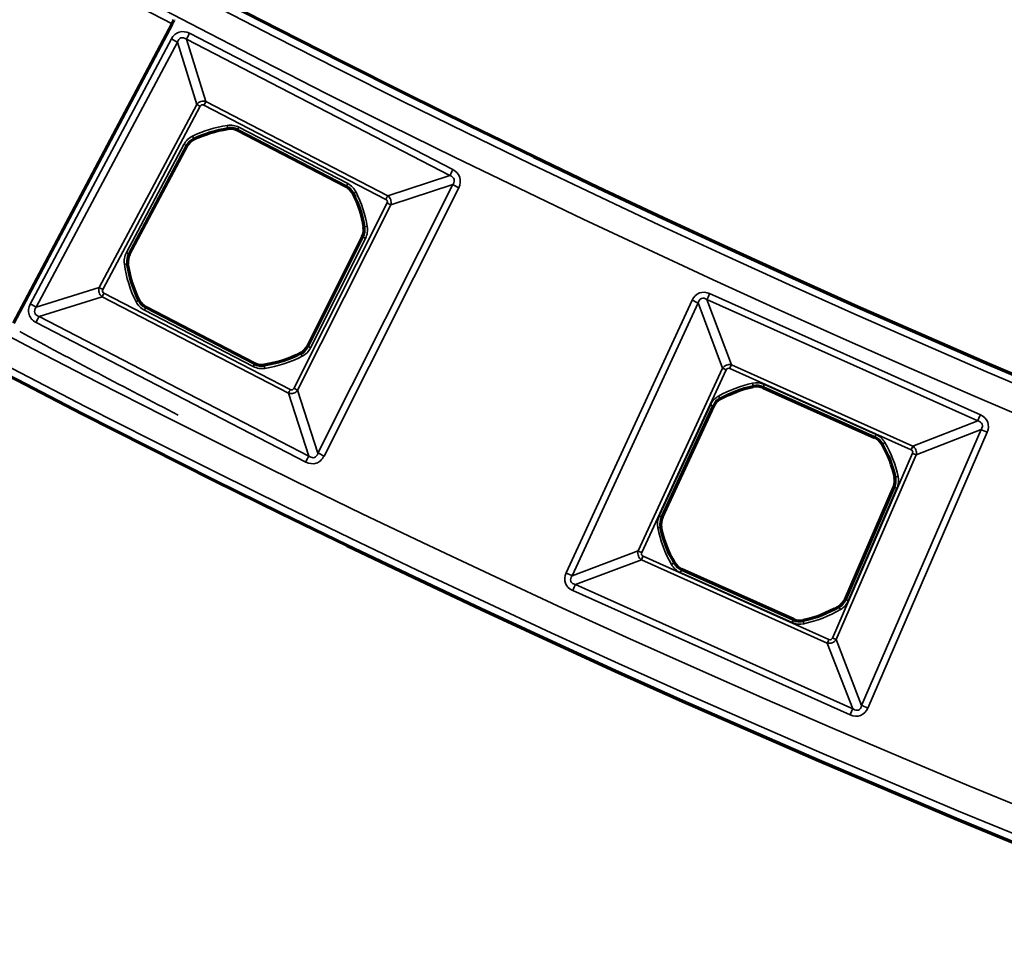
# Model space of a CAD drawing. Header units: millimetres. Extents: x -1503 to 2224, y -4278 to 2541.
# Tile 4 of 50: x -46 to 16, y -3992 to -3933. Entities that reach past the tile are written whole.
import ezdxf

# ---------------------------------------------------------------- set-up
doc = ezdxf.new("R2010")
doc.units = ezdxf.units.MM
doc.header["$LTSCALE"] = 0.75
doc.layers.add('Visible', color=7, linetype='Continuous', lineweight=70)
doc.layers.add('Visible Narrow', color=7, linetype='Continuous', lineweight=35)

msp = doc.modelspace()

# ---------------------------------------------------------------- linework, layer by layer
at = {"layer": 'Visible', "extrusion": (0, -5.969e-13, -1)}
for p, q in [((-46.044, -3952.066, 28.1), (-36.119, -3933.332, 28.1)), ((-32.026, -3939.983, 22.2), (-25.212, -3943.509, 22.2)), ((-38.795, -3947.739, 22.2), (-35.191, -3940.97, 22.2)), ((-24.188, -3946.661, 22.2), (-27.63, -3953.514, 22.2)), ((-30.946, -3954.591, 22.2), (-37.758, -3951.067, 22.2)), ((0.893, -3956.091, 22.2), (7.896, -3959.226, 22.2)), ((-5.428, -3964.216, 22.2), (-2.211, -3957.254, 22.2)), ((9.095, -3962.316, 22.2), (6.045, -3969.352, 22.2)), ((2.795, -3970.614, 22.2), (-4.204, -3967.481, 22.2))]:
    msp.add_line(p, q, dxfattribs=at)
for radius in [763.5, 736.5]:
    msp.add_circle((-305.848, -3277.763, -27.4), radius, dxfattribs=at)
at = {"layer": 'Visible', "extrusion": (-0.883649, 0.46815, -8.78129e-07)}
msp.add_arc((3492.595, 27.798, -1809.471), 0.3, 89.99941, 179.99941, dxfattribs=at)
at = {"layer": 'Visible', "extrusion": (0, -5.969e-13, -1)}
for centre, start, end in [((31.485, -3947.287, -22.2), 64.18507, 81.18032), ((31.485, -3947.287, -22.2), 153.52291, 170.51815), ((31.485, -3947.287, -22.2), 333.50328, 351.88175), ((31.485, -3947.287, -22.2), 242.82148, 261.19995), ((-1.845, -3963.352, -22.2), 60.95056, 77.9458), ((-1.845, -3963.352, -22.2), 150.2884, 167.28364), ((-1.845, -3963.352, -22.2), 330.26876, 348.64723), ((-1.845, -3963.352, -22.2), 239.58696, 257.96543)]:
    msp.add_arc(centre, 7.491, start, end, dxfattribs=at)
at = {"layer": 'Visible'}
for centre, start, end in [((-32.482, -3940.864, 22.2), 62.64839, 98.81968), ((-34.316, -3941.436, 22.2), 115.81493, 151.96659), ((-25.667, -3944.389, 22.2), 26.47709, 62.64839), ((-25.074, -3946.216, 22.2), 333.33018, 9.48185), ((-37.92, -3948.205, 22.2), 151.96659, 188.11826), ((-37.302, -3950.187, 22.2), 206.49672, 242.64839), ((-28.516, -3953.069, 22.2), 297.17852, 333.33018), ((-30.491, -3953.711, 22.2), 242.64839, 278.80005), ((0.488, -3956.996, 22.2), 65.8829, 102.0542), ((-1.311, -3957.67, 22.2), 119.04944, 155.20111), ((7.491, -3960.131, 22.2), 29.7116, 65.8829), ((8.186, -3961.922, 22.2), 336.5647, 12.71636), ((-4.528, -3964.632, 22.2), 155.20111, 191.35277), ((-3.799, -3966.576, 22.2), 209.73124, 245.8829), ((5.136, -3968.958, 22.2), 300.41303, 336.5647), ((3.2, -3969.71, 22.2), 245.8829, 282.03457)]:
    msp.add_arc(centre, 0.991, start, end, dxfattribs=at)
at = {"layer": 'Visible Narrow', "extrusion": (0, -5.969e-13, -1)}
for p, q in [((-35.024, -3933.919, 27.7), (-18.53, -3942.451, 27.7)), ((-44.995, -3950.866, 27.7), (-36.16, -3934.273, 27.7)), ((-35.786, -3934.472, 27.466), (-44.622, -3951.065, 27.466)), ((-34.572, -3938.371, 22.84), (-35.786, -3934.472, 27.466)), ((-35.218, -3934.295, 27.466), (-34.003, -3938.193, 22.84)), ((-18.724, -3942.827, 27.466), (-35.218, -3934.295, 27.466)), ((-34.003, -3938.193, 22.84), (-22.608, -3944.088, 22.84)), ((-40.676, -3949.836, 22.84), (-34.572, -3938.371, 22.84)), ((-34.347, -3938.49, 22.7), (-40.452, -3949.955, 22.7)), ((-22.725, -3944.314, 22.7), (-34.12, -3938.419, 22.7)), ((-32.634, -3939.884, 22.2), (-32.635, -3939.879, 22.503)), ((-32.024, -3939.979, 22.503), (-32.026, -3939.983, 22.2)), ((-25.209, -3943.504, 22.503), (-32.024, -3939.979, 22.503)), ((-31.932, -3939.801, 22.7), (-25.117, -3943.326, 22.7)), ((-34.75, -3940.539, 22.503), (-34.747, -3940.543, 22.2)), ((-38.976, -3947.643, 22.7), (-35.372, -3940.873, 22.7)), ((-35.195, -3940.967, 22.503), (-38.8, -3947.737, 22.503)), ((-35.191, -3940.97, 22.2), (-35.195, -3940.967, 22.503)), ((-22.608, -3944.088, 22.84), (-18.724, -3942.827, 27.466)), ((-26.978, -3960.192, 27.466), (-18.541, -3943.393, 27.466)), ((-18.162, -3943.583, 27.7), (-26.6, -3960.382, 27.7)), ((-25.212, -3943.509, 22.2), (-25.209, -3943.504, 22.503)), ((-18.541, -3943.393, 27.466), (-22.424, -3944.654, 22.84)), ((-24.775, -3943.945, 22.503), (-24.78, -3943.947, 22.2)), ((-28.482, -3956.147, 22.7), (-22.651, -3944.54, 22.7)), ((-22.424, -3944.654, 22.84), (-28.254, -3956.261, 22.84)), ((-24.096, -3946.053, 22.2), (-24.091, -3946.052, 22.503)), ((-27.626, -3953.517, 22.503), (-24.183, -3946.664, 22.503)), ((-24.005, -3946.753, 22.7), (-27.447, -3953.606, 22.7)), ((-24.183, -3946.664, 22.503), (-24.188, -3946.661, 22.2)), ((-38.8, -3947.737, 22.503), (-38.795, -3947.739, 22.2)), ((-38.901, -3948.345, 22.2), (-38.907, -3948.346, 22.503)), ((-44.622, -3951.065, 27.466), (-40.676, -3949.836, 22.84)), ((-40.497, -3950.411, 22.84), (-44.442, -3951.64, 27.466)), ((-28.827, -3956.447, 22.84), (-40.497, -3950.411, 22.84)), ((-40.38, -3950.185, 22.7), (-28.711, -3956.222, 22.7)), ((-38.194, -3950.632, 22.503), (-38.19, -3950.629, 22.2)), ((-11.436, -3967.697, 27.7), (-3.546, -3950.621, 27.7)), ((-2.621, -3950.59, 27.478), (-1.091, -3954.674, 22.833)), ((14.339, -3958.183, 27.478), (-2.621, -3950.59, 27.478)), ((-2.451, -3950.211, 27.7), (14.509, -3957.804, 27.7)), ((-31.041, -3954.773, 22.7), (-37.852, -3951.25, 22.7)), ((-37.758, -3951.067, 22.2), (-37.76, -3951.072, 22.503)), ((-37.76, -3951.072, 22.503), (-30.949, -3954.596, 22.503)), ((-3.169, -3950.796, 27.478), (-11.059, -3967.872, 27.478)), ((-1.638, -3954.88, 22.833), (-3.169, -3950.796, 27.478)), ((-44.442, -3951.64, 27.466), (-27.551, -3960.378, 27.466)), ((-27.746, -3960.754, 27.7), (-44.637, -3952.016, 27.7)), ((-27.63, -3953.514, 22.2), (-27.626, -3953.517, 22.503)), ((-28.061, -3953.956, 22.503), (-28.063, -3953.951, 22.2)), ((-30.949, -3954.596, 22.503), (-30.946, -3954.591, 22.2)), ((-30.339, -3954.69, 22.2), (-30.338, -3954.695, 22.503)), ((-6.926, -3966.323, 22.833), (-1.638, -3954.88, 22.833)), ((-1.412, -3954.984, 22.7), (-6.699, -3966.428, 22.7)), ((10.171, -3959.99, 22.7), (-1.193, -3954.902, 22.7)), ((-1.091, -3954.674, 22.833), (10.273, -3959.762, 22.833)), ((0.281, -3956.026, 22.2), (0.279, -3956.021, 22.503)), ((0.895, -3956.086, 22.503), (0.893, -3956.091, 22.2)), ((7.898, -3959.221, 22.503), (0.895, -3956.086, 22.503)), ((0.977, -3955.904, 22.7), (7.979, -3959.039, 22.7)), ((-27.551, -3960.378, 27.466), (-28.827, -3956.447, 22.84)), ((-28.254, -3956.261, 22.84), (-26.978, -3960.192, 27.466)), ((-1.795, -3956.799, 22.503), (-1.792, -3956.804, 22.2)), ((-5.614, -3964.13, 22.7), (-2.397, -3957.168, 22.7)), ((-2.216, -3957.252, 22.503), (-5.432, -3964.214, 22.503)), ((-2.211, -3957.254, 22.2), (-2.216, -3957.252, 22.503)), ((10.273, -3959.762, 22.833), (14.339, -3958.183, 27.478)), ((7.069, -3975.987, 27.478), (14.55, -3958.728, 27.478)), ((14.932, -3958.893, 27.7), (7.451, -3976.153, 27.7)), ((7.896, -3959.226, 22.2), (7.898, -3959.221, 22.503)), ((14.55, -3958.728, 27.478), (10.485, -3960.307, 22.833)), ((8.356, -3959.637, 22.503), (8.351, -3959.64, 22.2)), ((5.242, -3971.774, 22.7), (10.256, -3960.208, 22.7)), ((10.485, -3960.307, 22.833), (5.471, -3971.873, 22.833)), ((9.153, -3961.703, 22.2), (9.158, -3961.702, 22.503)), ((6.05, -3969.354, 22.503), (9.1, -3962.318, 22.503)), ((9.283, -3962.398, 22.7), (6.233, -3969.434, 22.7)), ((9.1, -3962.318, 22.503), (9.095, -3962.316, 22.2)), ((-5.432, -3964.214, 22.503), (-5.428, -3964.216, 22.2)), ((-5.5, -3964.827, 22.2), (-5.505, -3964.828, 22.503)), ((-11.059, -3967.872, 27.478), (-6.926, -3966.323, 22.833)), ((-6.616, -3966.649, 22.7), (5.022, -3971.859, 22.7)), ((-6.718, -3966.877, 22.833), (-10.851, -3968.426, 27.478)), ((4.92, -3972.087, 22.833), (-6.718, -3966.877, 22.833)), ((-4.665, -3967.07, 22.503), (-4.66, -3967.068, 22.2)), ((2.711, -3970.802, 22.7), (-4.288, -3967.668, 22.7)), ((-4.204, -3967.481, 22.2), (-4.207, -3967.486, 22.503)), ((-4.207, -3967.486, 22.503), (2.793, -3970.619, 22.503)), ((-10.851, -3968.426, 27.478), (6.518, -3976.201, 27.478)), ((6.348, -3976.581, 27.7), (-11.021, -3968.805, 27.7)), ((6.045, -3969.352, 22.2), (6.05, -3969.354, 22.503)), ((5.64, -3969.817, 22.503), (5.637, -3969.813, 22.2)), ((2.793, -3970.619, 22.503), (2.795, -3970.614, 22.2)), ((3.407, -3970.679, 22.2), (3.408, -3970.684, 22.503)), ((6.518, -3976.201, 27.478), (4.92, -3972.087, 22.833)), ((5.471, -3971.873, 22.833), (7.069, -3975.987, 27.478))]:
    msp.add_line(p, q, dxfattribs=at)
for radius in [763, 761.3, 738.7, 737]:
    msp.add_circle((-305.848, -3277.763, -27.9), radius, dxfattribs=at)
at = {"layer": 'Visible Narrow'}
for centre, radius, start, end in [((305.848, -3277.763, 28.1), 739.4, 207.548028, 242.451972), ((-31.485, -3947.287, 22.503), 7.497, 98.81968, 115.81493), ((-32.482, -3940.864, 22.503), 0.997, 62.64839, 98.81968), ((-34.316, -3941.436, 22.503), 0.997, 115.81493, 151.96659), ((-25.667, -3944.389, 22.503), 0.997, 26.47709, 62.64839), ((-31.485, -3947.287, 22.503), 7.497, 9.48185, 26.47709), ((-25.074, -3946.216, 22.503), 0.997, 333.33018, 9.48185), ((-37.92, -3948.205, 22.503), 0.997, 151.96659, 188.11826), ((-31.485, -3947.287, 22.503), 7.497, 188.11826, 206.49672), ((-37.302, -3950.187, 22.503), 0.997, 206.49672, 242.64839), ((269.684, -3365.07, 27.7), 666.803, 241.776138, 242.739155), ((-28.516, -3953.069, 22.503), 0.997, 297.17852, 333.33018), ((-31.485, -3947.287, 22.503), 7.497, 278.80005, 297.17852), ((-30.491, -3953.711, 22.503), 0.997, 242.64839, 278.80005), ((1.845, -3963.352, 22.503), 7.497, 102.0542, 119.04944), ((0.488, -3956.996, 22.503), 0.997, 65.8829, 102.0542), ((-1.311, -3957.67, 22.503), 0.997, 119.04944, 155.20111), ((7.491, -3960.131, 22.503), 0.997, 29.7116, 65.8829), ((1.845, -3963.352, 22.503), 7.497, 12.71636, 29.7116), ((8.186, -3961.922, 22.503), 0.997, 336.5647, 12.71636), ((-4.528, -3964.632, 22.503), 0.997, 155.20111, 191.35277), ((1.845, -3963.352, 22.503), 7.497, 191.35277, 209.73124), ((-3.799, -3966.576, 22.503), 0.997, 209.73124, 245.8829), ((5.136, -3968.958, 22.503), 0.997, 300.41303, 336.5647), ((1.845, -3963.352, 22.503), 7.497, 282.03457, 300.41303), ((3.2, -3969.71, 22.503), 0.997, 245.8829, 282.03457)]:
    msp.add_arc(centre, radius, start, end, dxfattribs=at)
at = {"layer": 'Visible Narrow', "extrusion": (-0.888204, 0.45945, -2.237e-13)}
msp.add_arc((3510.213, 27.2, -1776.33), 0.5, 32.12673, 90, dxfattribs=at)
at = {"layer": 'Visible Narrow', "extrusion": (-0.469986, -0.882674, 5.403e-13)}
msp.add_arc((1817.137, 27.2, 3489.674), 0.5, 32.12673, 90, dxfattribs=at)
at = {"layer": 'Visible Narrow', "extrusion": (-0.888204, 0.45945, -2.769e-13)}
msp.add_arc((3513.795, 23, -1779.201), 0.3, 212.12673, 270, dxfattribs=at)
at = {"layer": 'Visible Narrow', "extrusion": (0.469986, 0.882674, -5.316e-13)}
msp.add_arc((-1820.719, 23, -3492.544), 0.3, 270, 327.87327, dxfattribs=at)
at = {"layer": 'Visible Narrow', "extrusion": (0, -5.969e-13, -1)}
for centre, radius, start, end in [((31.485, -3947.287, -22.7), 7.697, 64.18507, 81.18032), ((32.482, -3940.864, -22.7), 1.197, 81.18032, 117.35161), ((34.316, -3941.436, -22.7), 1.197, 28.03341, 64.18507), ((25.667, -3944.389, -22.7), 1.197, 117.35161, 153.52291), ((31.485, -3947.287, -22.7), 7.697, 153.52291, 170.51815), ((25.074, -3946.216, -22.7), 1.197, 170.51815, 206.66982), ((37.92, -3948.205, -22.7), 1.197, 351.88175, 28.03341), ((31.485, -3947.287, -22.7), 7.697, 333.50328, 351.88175), ((37.302, -3950.187, -22.7), 1.197, 297.35161, 333.50328), ((28.516, -3953.069, -22.7), 1.197, 206.66982, 242.82148), ((31.485, -3947.287, -22.7), 7.697, 242.82148, 261.19995), ((30.491, -3953.711, -22.7), 1.197, 261.19995, 297.35161), ((-1.845, -3963.352, -22.7), 7.697, 60.95056, 77.9458), ((-0.488, -3956.996, -22.7), 1.197, 77.9458, 114.1171), ((1.311, -3957.67, -22.7), 1.197, 24.79889, 60.95056), ((-7.491, -3960.131, -22.7), 1.197, 114.1171, 150.2884), ((-1.845, -3963.352, -22.7), 7.697, 150.2884, 167.28364), ((-8.186, -3961.922, -22.7), 1.197, 167.28364, 203.4353), ((4.528, -3964.632, -22.7), 1.197, 348.64723, 24.79889), ((-1.845, -3963.352, -22.7), 7.697, 330.26876, 348.64723), ((3.799, -3966.576, -22.7), 1.197, 294.1171, 330.26876), ((-5.136, -3968.958, -22.7), 1.197, 203.4353, 239.58696), ((-1.845, -3963.352, -22.7), 7.697, 239.58696, 257.96543), ((-3.2, -3969.71, -22.7), 1.197, 257.96543, 294.1171)]:
    msp.add_arc(centre, radius, start, end, dxfattribs=at)
at = {"layer": 'Visible Narrow', "extrusion": (-0.988176, -0.153325, 1.198e-13)}
msp.add_arc((3888.089, 22.5, 636.332), 0.2, 1, 90, dxfattribs=at)
at = {"layer": 'Visible Narrow', "extrusion": (-0.888204, 0.45945, -2.756e-13)}
msp.add_arc((3514.017, 22.5, -1781.779), 0.2, 1, 90, dxfattribs=at)
at = {"layer": 'Visible Narrow', "extrusion": (-0.900205, -0.435466, 2.701e-13)}
msp.add_arc((3531.962, 22.5, 1747.251), 0.2, 1, 90, dxfattribs=at)
at = {"layer": 'Visible Narrow', "extrusion": (-0.469986, -0.882674, 5.267e-13)}
msp.add_arc((1820.935, 22.5, 3495.13), 0.2, 1, 90, dxfattribs=at)
at = {"layer": 'Visible Narrow', "extrusion": (-0.888204, 0.45945, -2.235e-13)}
msp.add_arc((3510.213, 27.2, -1794.9), 0.5, 32.12673, 90, dxfattribs=at)
at = {"layer": 'Visible Narrow', "extrusion": (0.888204, -0.45945, 3.189e-13)}
msp.add_arc((-3514.017, 22.5, 1789.452), 0.2, 90, 179, dxfattribs=at)
at = {"layer": 'Visible Narrow', "extrusion": (0.44584, -0.895113, 5.896e-13)}
msp.add_arc((-1780.344, 22.5, 3519.229), 0.2, 90, 179, dxfattribs=at)
at = {"layer": 'Visible Narrow', "extrusion": (-0.448848, -0.893608, 5.156e-13)}
msp.add_arc((1753.841, 27.2, 3532.169), 0.5, 90, 147.87327, dxfattribs=at)
at = {"layer": 'Visible Narrow', "extrusion": (-0.888204, 0.45945, -1.742e-13)}
msp.add_arc((3513.795, 23, -1792.03), 0.3, 212.12673, 270, dxfattribs=at)
at = {"layer": 'Visible Narrow', "extrusion": (0.448848, 0.893608, -5.398e-13)}
msp.add_arc((-1750.259, 23, -3535.039), 0.3, 212.12673, 270, dxfattribs=at)
at = {"layer": 'Visible Narrow', "extrusion": (0.164735, -0.986338, 6.028e-13)}
msp.add_arc((-673.615, 22.5, 3888.172), 0.2, 90, 179, dxfattribs=at)
at = {"layer": 'Visible Narrow', "extrusion": (-0.448848, -0.893608, 5.278e-13)}
msp.add_arc((1750.043, 22.5, 3537.625), 0.2, 90, 179, dxfattribs=at)
at = {"layer": 'Visible Narrow', "extrusion": (-0.469986, -0.882674, 5.274e-13)}
msp.add_arc((1820.935, 22.5, 3502.799), 0.2, 1, 90, dxfattribs=at)
at = {"layer": 'Visible Narrow', "extrusion": (0.141217, -0.989979, 6.331e-13)}
msp.add_arc((-596.289, 22.5, 3903.284), 0.2, 1, 90, dxfattribs=at)
at = {"layer": 'Visible Narrow', "extrusion": (0.469986, 0.882674, -5.342e-13)}
msp.add_arc((-1820.719, 23, -3505.533), 0.3, 270, 327.87327, dxfattribs=at)
at = {"layer": 'Visible Narrow', "extrusion": (-0.888204, 0.45945, -2.432e-13)}
msp.add_arc((3527.122, 23, -1779.046), 0.3, 270, 327.87327, dxfattribs=at)
at = {"layer": 'Visible Narrow', "extrusion": (0.446147, -0.89496, 5.174e-13)}
msp.add_arc((-1796.943, 22.5, 3518.617), 0.2, 1, 90, dxfattribs=at)
at = {"layer": 'Visible Narrow', "extrusion": (-0.419435, -0.907786, 5.297e-13)}
msp.add_arc((1653.808, 27.2, 3587.804), 0.5, 33.74091, 90, dxfattribs=at)
at = {"layer": 'Visible Narrow', "extrusion": (-0.912712, 0.408603, -2.687e-13)}
msp.add_arc((3606.408, 27.2, -1611.83), 0.5, 33.74091, 90, dxfattribs=at)
at = {"layer": 'Visible Narrow', "extrusion": (-0.469986, -0.882674, 5.31e-13)}
msp.add_arc((1817.137, 27.2, 3508.473), 0.5, 32.12673, 90, dxfattribs=at)
at = {"layer": 'Visible Narrow', "extrusion": (0.888204, -0.45945, 2.725e-13)}
msp.add_arc((-3526.906, 22.5, 1781.781), 0.2, 1, 90, dxfattribs=at)
at = {"layer": 'Visible Narrow', "extrusion": (-0.888204, 0.45945, -3.094e-13)}
msp.add_arc((3530.704, 27.2, -1776.107), 0.5, 90, 147.87327, dxfattribs=at)
at = {"layer": 'Visible Narrow', "extrusion": (-0.448848, -0.893608, 5.324e-13)}
msp.add_arc((1750.043, 22.5, 3545.294), 0.2, 90, 179, dxfattribs=at)
at = {"layer": 'Visible Narrow', "extrusion": (-0.889588, -0.456764, 2.908e-13)}
msp.add_arc((3504.773, 22.5, 1830.989), 0.2, 90, 179, dxfattribs=at)
at = {"layer": 'Visible Narrow', "extrusion": (-0.888204, 0.45945, -2.297e-13)}
msp.add_arc((3526.906, 22.5, -1789.45), 0.2, 90, 179, dxfattribs=at)
at = {"layer": 'Visible Narrow', "extrusion": (-0.988228, -0.152987, 8.41e-14)}
msp.add_arc((3903.7, 22.5, 634.997), 0.2, 90, 179, dxfattribs=at)
at = {"layer": 'Visible Narrow', "extrusion": (0.419435, 0.907786, -5.35e-13)}
msp.add_arc((-1657.575, 23, -3590.87), 0.3, 270, 326.25909, dxfattribs=at)
at = {"layer": 'Visible Narrow', "extrusion": (-0.912712, 0.408603, -2.979e-13)}
msp.add_arc((3610.175, 23, -1614.896), 0.3, 213.74091, 270, dxfattribs=at)
at = {"layer": 'Visible Narrow', "extrusion": (-0.888204, 0.45945, -2.454e-13)}
msp.add_arc((3527.122, 23, -1792.184), 0.3, 270, 327.87327, dxfattribs=at)
at = {"layer": 'Visible Narrow', "extrusion": (0.448848, 0.893608, -5.232e-13)}
msp.add_arc((-1750.259, 23, -3548.029), 0.3, 212.12673, 270, dxfattribs=at)
at = {"layer": 'Visible Narrow', "extrusion": (-0.97795, -0.208837, 1.031e-13)}
msp.add_arc((3868.651, 22.5, 825.89), 0.2, 1, 90, dxfattribs=at)
at = {"layer": 'Visible Narrow', "extrusion": (-0.912712, 0.408603, -2.341e-13)}
msp.add_arc((3610.203, 22.5, -1617.285), 0.2, 1, 90, dxfattribs=at)
at = {"layer": 'Visible Narrow', "extrusion": (-0.874201, -0.485564, 2.783e-13)}
msp.add_arc((3457.966, 22.5, 1922.849), 0.2, 1, 90, dxfattribs=at)
at = {"layer": 'Visible Narrow', "extrusion": (-0.419435, -0.907786, 5.37e-13)}
msp.add_arc((1657.597, 22.5, 3593.266), 0.2, 1, 90, dxfattribs=at)
at = {"layer": 'Visible Narrow', "extrusion": (-0.912712, 0.408603, -2.476e-13)}
msp.add_arc((3606.408, 27.2, -1630.412), 0.5, 33.74091, 90, dxfattribs=at)
at = {"layer": 'Visible Narrow', "extrusion": (-0.912712, 0.408603, -2.614e-13)}
msp.add_arc((3610.203, 22.5, -1624.957), 0.2, 1, 90, dxfattribs=at)
at = {"layer": 'Visible Narrow', "extrusion": (-0.397713, -0.91751, 5.542e-13)}
msp.add_arc((1588.204, 27.2, 3626.385), 0.5, 90, 146.25909, dxfattribs=at)
at = {"layer": 'Visible Narrow', "extrusion": (-0.495635, 0.868531, -5.089e-13)}
msp.add_arc((1955.076, 22.5, -3443.21), 0.2, 1, 90, dxfattribs=at)
at = {"layer": 'Visible Narrow', "extrusion": (-0.912712, 0.408603, -2.362e-13)}
msp.add_arc((3610.175, 23, -1627.347), 0.3, 213.74091, 270, dxfattribs=at)
at = {"layer": 'Visible Narrow', "extrusion": (-0.888204, 0.45945, -3.102e-13)}
msp.add_arc((3530.704, 27.2, -1795.124), 0.5, 90, 147.87327, dxfattribs=at)
at = {"layer": 'Visible Narrow', "extrusion": (-0.448848, -0.893608, 5.378e-13)}
msp.add_arc((1753.841, 27.2, 3550.968), 0.5, 90, 147.87327, dxfattribs=at)
at = {"layer": 'Visible Narrow', "extrusion": (0.397713, 0.91751, -5.405e-13)}
for centre in [(-1584.437, 23, -3629.45), (-1584.437, 23, -3642.056)]:
    msp.add_arc(centre, 0.3, 213.74091, 270, dxfattribs=at)
at = {"layer": 'Visible Narrow', "extrusion": (-0.220125, 0.975472, -5.909e-13)}
msp.add_arc((862.936, 22.5, -3866.544), 0.2, 1, 90, dxfattribs=at)
at = {"layer": 'Visible Narrow', "extrusion": (0.397713, 0.91751, -5.452e-13)}
msp.add_arc((-1584.416, 22.5, -3631.846), 0.2, 1, 90, dxfattribs=at)
at = {"layer": 'Visible Narrow', "extrusion": (0.419435, 0.907786, -5.438e-13)}
msp.add_arc((-1657.597, 22.5, -3600.935), 0.2, 90, 179, dxfattribs=at)
at = {"layer": 'Visible Narrow', "extrusion": (-0.196849, 0.980434, -6.059e-13)}
msp.add_arc((786.07, 22.5, -3886.168), 0.2, 90, 179, dxfattribs=at)
at = {"layer": 'Visible Narrow', "extrusion": (0.419435, 0.907786, -5.529e-13)}
msp.add_arc((-1657.575, 23, -3603.476), 0.3, 270, 326.25909, dxfattribs=at)
at = {"layer": 'Visible Narrow', "extrusion": (-0.912712, 0.408603, -1.846e-13)}
msp.add_arc((3623.113, 23, -1614.746), 0.3, 270, 326.25909, dxfattribs=at)
at = {"layer": 'Visible Narrow', "extrusion": (-0.495932, 0.868361, -5.392e-13)}
msp.add_arc((1971.648, 22.5, -3442.537), 0.2, 90, 179, dxfattribs=at)
at = {"layer": 'Visible Narrow', "extrusion": (-0.419435, -0.907786, 5.349e-13)}
msp.add_arc((1653.808, 27.2, 3606.615), 0.5, 33.74091, 90, dxfattribs=at)
at = {"layer": 'Visible Narrow', "extrusion": (-0.912712, 0.408603, -2.439e-13)}
msp.add_arc((3623.092, 22.5, -1617.287), 0.2, 90, 179, dxfattribs=at)
at = {"layer": 'Visible Narrow', "extrusion": (-0.912712, 0.408603, -2.529e-13)}
msp.add_arc((3626.88, 27.2, -1611.606), 0.5, 90, 146.25909, dxfattribs=at)
at = {"layer": 'Visible Narrow', "extrusion": (-0.397713, -0.91751, 5.448e-13)}
msp.add_arc((1584.416, 22.5, 3639.515), 0.2, 90, 179, dxfattribs=at)
at = {"layer": 'Visible Narrow', "extrusion": (-0.862399, -0.50623, 2.933e-13)}
msp.add_arc((3426.62, 22.5, 2004.777), 0.2, 90, 179, dxfattribs=at)
at = {"layer": 'Visible Narrow', "extrusion": (-0.912712, 0.408603, -2.228e-13)}
msp.add_arc((3623.092, 22.5, -1624.956), 0.2, 90, 179, dxfattribs=at)
at = {"layer": 'Visible Narrow', "extrusion": (-0.978022, -0.208502, 1.213e-13)}
msp.add_arc((3884.327, 22.5, 824.562), 0.2, 90, 179, dxfattribs=at)
at = {"layer": 'Visible Narrow', "extrusion": (-0.912712, 0.408603, -2.441e-13)}
msp.add_arc((3623.113, 23, -1627.497), 0.3, 270, 326.25909, dxfattribs=at)
at = {"layer": 'Visible Narrow', "extrusion": (-0.912712, 0.408603, -2.352e-13)}
msp.add_arc((3626.88, 27.2, -1630.636), 0.5, 90, 146.25909, dxfattribs=at)
at = {"layer": 'Visible Narrow', "extrusion": (-0.397713, -0.91751, 5.541e-13)}
msp.add_arc((1588.204, 27.2, 3645.196), 0.5, 90, 146.25909, dxfattribs=at)
at = {"layer": 'Visible Narrow', "extrusion": (-0.298676, -0.11011, 0.947981)}
msp.add_ellipse((-18.998, -3943.288, 27.334), major_axis=(0.532, 0.292, 0.202), ratio=0.602041, start_param=-0.946196, end_param=-0.859265, dxfattribs=at)
at = {"layer": 'Visible Narrow', "extrusion": (-0.580065, -0.024411, -0.814204)}
msp.add_ellipse((-22.72, -3944.471, 23.046), major_axis=(-0.035, -0.454, 0.039), ratio=0.872448, start_param=-1.331465, end_param=-1.254531, dxfattribs=at)
at = {"layer": 'Visible Narrow', "extrusion": (-0.023164, 0.583283, -0.811939)}
msp.add_ellipse((-28.639, -3956.151, 23.048), major_axis=(-0.456, 0.035, 0.038), ratio=0.874576, start_param=-1.332151, end_param=-1.242877, dxfattribs=at)
at = {"layer": 'Visible Narrow', "extrusion": (-0.299902, -0.116468, 0.946834)}
msp.add_ellipse((13.683, -3958.751, 27.2), major_axis=(0.939, 0.365, 0.342), ratio=0.46998, start_param=-0.624244, end_param=-0.608836, dxfattribs=at)
at = {"layer": 'Visible Narrow', "extrusion": (-0.100489, 0.309472, 0.945584)}
msp.add_ellipse((-27.509, -3959.734, 27.26), major_axis=(0.306, -0.731, 0.272), ratio=0.504167, start_param=-0.75042, end_param=-0.660459, dxfattribs=at)
at = {"layer": 'Visible Narrow', "extrusion": (-0.358417, -0.139192, -0.923127)}
msp.add_ellipse((10.079, -3960.163, 22.969), major_axis=(-0.036, -0.461, 0.083), ratio=0.958706, start_param=-1.403563, end_param=-1.386775, dxfattribs=at)
at = {"layer": 'Visible Narrow', "extrusion": (-0.139862, 0.360142, -0.922354)}
msp.add_ellipse((5.067, -3971.682, 22.969), major_axis=(-0.46, 0.046, 0.088), ratio=0.958701, start_param=-1.43174, end_param=-1.402663, dxfattribs=at)
at = {"layer": 'Visible Narrow', "extrusion": (-0.116118, 0.299001, 0.947161)}
msp.add_ellipse((6.496, -3975.33, 27.2), major_axis=(0.368, -0.948, 0.344), ratio=0.465634, start_param=-0.632904, end_param=-0.606215, dxfattribs=at)
at = {"layer": 'Visible Narrow'}
for points, knots in [([(-36.16, -3934.273, 27.7), (-36.047, -3934.061, 27.7), (-35.873, -3933.909, 27.7), (-35.467, -3933.782, 27.7), (-35.237, -3933.808, 27.7), (-35.024, -3933.919, 27.7)], [0, 0, 0, 0, 0.5, 0.5, 1, 1, 1, 1]), ([(-34.572, -3938.371, 22.84), (-34.508, -3938.284, 22.815), (-34.416, -3938.221, 22.801), (-34.316, -3938.19, 22.801), (-34.212, -3938.157, 22.801), (-34.101, -3938.16, 22.816), (-34.003, -3938.193, 22.84)], [0, 0, 0, 0, 0.490121, 0.490121, 0.490121, 1, 1, 1, 1]), ([(-34.347, -3938.49, 22.7), (-34.325, -3938.447, 22.7), (-34.29, -3938.417, 22.7), (-34.249, -3938.404, 22.7), (-34.209, -3938.392, 22.7), (-34.163, -3938.397, 22.7), (-34.12, -3938.419, 22.7)], [0, 0, 0, 0, 0.5, 0.5, 0.5, 1, 1, 1, 1]), ([(-18.53, -3942.451, 27.7), (-18.316, -3942.561, 27.7), (-18.162, -3942.734, 27.7), (-18.097, -3942.936, 27.7), (-18.031, -3943.138, 27.7), (-18.054, -3943.368, 27.7), (-18.162, -3943.583, 27.7)], [0, 0, 0, 0, 0.5, 0.5, 0.5, 1, 1, 1, 1]), ([(-18.514, -3943.355, 27.479), (-18.443, -3943.245, 27.514), (-18.424, -3943.141, 27.531), (-18.453, -3943.052, 27.531), (-18.486, -3942.952, 27.531), (-18.578, -3942.872, 27.509), (-18.724, -3942.827, 27.466)], [0, 0, 0, 0, 0.472064, 0.472064, 0.472064, 1, 1, 1, 1]), ([(-22.725, -3944.314, 22.7), (-22.682, -3944.336, 22.7), (-22.651, -3944.37, 22.7), (-22.638, -3944.411, 22.7), (-22.625, -3944.451, 22.7), (-22.63, -3944.497, 22.7), (-22.651, -3944.54, 22.7)], [0, 0, 0, 0, 0.5, 0.5, 0.5, 1, 1, 1, 1]), ([(-22.608, -3944.088, 22.84), (-22.52, -3944.152, 22.814), (-22.457, -3944.242, 22.801), (-22.424, -3944.341, 22.801), (-22.396, -3944.43, 22.801), (-22.391, -3944.527, 22.812), (-22.415, -3944.621, 22.833)], [0, 0, 0, 0, 0.527887, 0.527887, 0.527887, 1, 1, 1, 1]), ([(-40.497, -3950.411, 22.84), (-40.585, -3950.347, 22.814), (-40.65, -3950.254, 22.8), (-40.681, -3950.153, 22.8), (-40.714, -3950.047, 22.8), (-40.711, -3949.934, 22.815), (-40.676, -3949.836, 22.84)], [0, 0, 0, 0, 0.489941, 0.489941, 0.489941, 1, 1, 1, 1]), ([(-40.38, -3950.185, 22.7), (-40.424, -3950.163, 22.7), (-40.455, -3950.127, 22.7), (-40.468, -3950.086, 22.7), (-40.481, -3950.045, 22.7), (-40.475, -3949.998, 22.7), (-40.452, -3949.955, 22.7)], [0, 0, 0, 0, 0.5, 0.5, 0.5, 1, 1, 1, 1]), ([(-3.546, -3950.621, 27.7), (-3.446, -3950.405, 27.7), (-3.284, -3950.247, 27.7), (-2.895, -3950.101, 27.7), (-2.668, -3950.114, 27.7), (-2.451, -3950.211, 27.7)], [0, 0, 0, 0, 0.5, 0.5, 1, 1, 1, 1]), ([(-44.637, -3952.016, 27.7), (-44.855, -3951.904, 27.7), (-45.01, -3951.727, 27.7), (-45.139, -3951.316, 27.7), (-45.111, -3951.083, 27.7), (-44.995, -3950.866, 27.7)], [0, 0, 0, 0, 0.5, 0.5, 1, 1, 1, 1]), ([(-1.638, -3954.88, 22.833), (-1.58, -3954.793, 22.808), (-1.493, -3954.726, 22.795), (-1.397, -3954.69, 22.795), (-1.297, -3954.652, 22.795), (-1.188, -3954.649, 22.809), (-1.091, -3954.674, 22.833)], [0, 0, 0, 0, 0.489033, 0.489033, 0.489033, 1, 1, 1, 1]), ([(-1.412, -3954.984, 22.7), (-1.392, -3954.941, 22.7), (-1.359, -3954.909, 22.7), (-1.32, -3954.895, 22.7), (-1.281, -3954.88, 22.7), (-1.236, -3954.883, 22.7), (-1.193, -3954.902, 22.7)], [0, 0, 0, 0, 0.5, 0.5, 0.5, 1, 1, 1, 1]), ([(-28.482, -3956.147, 22.7), (-28.504, -3956.191, 22.7), (-28.538, -3956.223, 22.7), (-28.579, -3956.236, 22.7), (-28.62, -3956.249, 22.7), (-28.667, -3956.244, 22.7), (-28.711, -3956.222, 22.7)], [0, 0, 0, 0, 0.5, 0.5, 0.5, 1, 1, 1, 1]), ([(-28.254, -3956.261, 22.84), (-28.319, -3956.352, 22.814), (-28.409, -3956.416, 22.8), (-28.51, -3956.449, 22.8), (-28.599, -3956.477, 22.8), (-28.696, -3956.482, 22.811), (-28.789, -3956.458, 22.831)], [0, 0, 0, 0, 0.532309, 0.532309, 0.532309, 1, 1, 1, 1]), ([(14.509, -3957.804, 27.7), (14.726, -3957.901, 27.7), (14.886, -3958.061, 27.7), (15.037, -3958.449, 27.7), (15.027, -3958.675, 27.7), (14.932, -3958.893, 27.7)], [0, 0, 0, 0, 0.5, 0.5, 1, 1, 1, 1]), ([(14.556, -3958.719, 27.481), (14.638, -3958.595, 27.522), (14.658, -3958.48, 27.542), (14.622, -3958.387, 27.542), (14.585, -3958.291, 27.542), (14.488, -3958.219, 27.521), (14.339, -3958.183, 27.478)], [0, 0, 0, 0, 0.493845, 0.493845, 0.493845, 1, 1, 1, 1]), ([(10.273, -3959.762, 22.833), (10.363, -3959.821, 22.808), (10.429, -3959.905, 22.795), (10.466, -3960.001, 22.795), (10.502, -3960.094, 22.795), (10.511, -3960.198, 22.807), (10.487, -3960.299, 22.832)], [0, 0, 0, 0, 0.506184, 0.506184, 0.506184, 1, 1, 1, 1]), ([(-26.6, -3960.382, 27.7), (-26.71, -3960.601, 27.7), (-26.884, -3960.758, 27.7), (-27.294, -3960.892, 27.7), (-27.528, -3960.866, 27.7), (-27.746, -3960.754, 27.7)], [0, 0, 0, 0, 0.5, 0.5, 1, 1, 1, 1]), ([(-27.507, -3960.409, 27.481), (-27.397, -3960.48, 27.516), (-27.293, -3960.499, 27.533), (-27.204, -3960.47, 27.533), (-27.103, -3960.438, 27.533), (-27.023, -3960.343, 27.511), (-26.978, -3960.192, 27.466)], [0, 0, 0, 0, 0.467623, 0.467623, 0.467623, 1, 1, 1, 1]), ([(10.171, -3959.99, 22.7), (10.215, -3960.009, 22.7), (10.247, -3960.041, 22.7), (10.262, -3960.08, 22.7), (10.277, -3960.119, 22.7), (10.275, -3960.164, 22.7), (10.256, -3960.208, 22.7)], [0, 0, 0, 0, 0.5, 0.5, 0.5, 1, 1, 1, 1]), ([(-6.718, -3966.877, 22.833), (-6.807, -3966.818, 22.807), (-6.875, -3966.731, 22.793), (-6.911, -3966.634, 22.793), (-6.949, -3966.532, 22.793), (-6.953, -3966.421, 22.808), (-6.926, -3966.323, 22.833)], [0, 0, 0, 0, 0.488987, 0.488987, 0.488987, 1, 1, 1, 1]), ([(-6.616, -3966.649, 22.7), (-6.66, -3966.63, 22.7), (-6.693, -3966.597, 22.7), (-6.708, -3966.557, 22.7), (-6.723, -3966.518, 22.7), (-6.72, -3966.472, 22.7), (-6.699, -3966.428, 22.7)], [0, 0, 0, 0, 0.5, 0.5, 0.5, 1, 1, 1, 1]), ([(-11.021, -3968.805, 27.7), (-11.242, -3968.706, 27.7), (-11.405, -3968.543, 27.7), (-11.553, -3968.148, 27.7), (-11.538, -3967.918, 27.7), (-11.436, -3967.697, 27.7)], [0, 0, 0, 0, 0.5, 0.5, 1, 1, 1, 1]), ([(5.471, -3971.873, 22.833), (5.412, -3971.964, 22.807), (5.327, -3972.032, 22.793), (5.23, -3972.069, 22.793), (5.138, -3972.105, 22.793), (5.034, -3972.114, 22.806), (4.933, -3972.09, 22.83)], [0, 0, 0, 0, 0.510637, 0.510637, 0.510637, 1, 1, 1, 1]), ([(5.242, -3971.774, 22.7), (5.223, -3971.818, 22.7), (5.191, -3971.851, 22.7), (5.151, -3971.866, 22.7), (5.112, -3971.882, 22.7), (5.066, -3971.879, 22.7), (5.022, -3971.859, 22.7)], [0, 0, 0, 0, 0.5, 0.5, 0.5, 1, 1, 1, 1]), ([(7.451, -3976.153, 27.7), (7.354, -3976.375, 27.7), (7.193, -3976.539, 27.7), (6.799, -3976.692, 27.7), (6.569, -3976.68, 27.7), (6.348, -3976.581, 27.7)], [0, 0, 0, 0, 0.5, 0.5, 1, 1, 1, 1]), ([(6.534, -3976.212, 27.483), (6.657, -3976.294, 27.524), (6.772, -3976.314, 27.544), (6.865, -3976.278, 27.544), (6.962, -3976.24, 27.544), (7.035, -3976.141, 27.522), (7.069, -3975.987, 27.478)], [0, 0, 0, 0, 0.489373, 0.489373, 0.489373, 1, 1, 1, 1])]:
    msp.add_open_spline(points, degree=3, knots=knots, dxfattribs=at)
at = {"layer": 'Visible Narrow', "extrusion": (0.097031, -0.311387, 0.945317)}
msp.add_open_spline([(-35.218, -3934.295, 27.466), (-35.332, -3934.207, 27.506), (-35.455, -3934.171, 27.531), (-35.558, -3934.204, 27.531), (-35.631, -3934.226, 27.531), (-35.693, -3934.281, 27.519), (-35.739, -3934.362, 27.497), (-35.757, -3934.394, 27.488), (-35.773, -3934.431, 27.478), (-35.786, -3934.472, 27.466)], degree=3, knots=[0, 0, 0, 0, 0.50694, 0.50694, 0.50694, 0.859221, 0.859221, 0.859221, 1, 1, 1, 1], dxfattribs=at)
at = {"layer": 'Visible Narrow', "extrusion": (0.112891, -0.301266, 0.946834)}
msp.add_open_spline([(-2.621, -3950.59, 27.478), (-2.738, -3950.509, 27.518), (-2.861, -3950.477, 27.542), (-2.962, -3950.515, 27.542), (-3.031, -3950.541, 27.542), (-3.088, -3950.599, 27.531), (-3.128, -3950.682, 27.509), (-3.144, -3950.715, 27.5), (-3.158, -3950.753, 27.49), (-3.169, -3950.796, 27.478)], degree=3, knots=[0, 0, 0, 0, 0.508315, 0.508315, 0.508315, 0.858269, 0.858269, 0.858269, 1, 1, 1, 1], dxfattribs=at)
at = {"layer": 'Visible Narrow', "extrusion": (0.310646, 0.0968, 0.945584)}
msp.add_open_spline([(-44.622, -3951.065, 27.466), (-44.713, -3951.181, 27.508), (-44.751, -3951.305, 27.533), (-44.718, -3951.411, 27.533), (-44.696, -3951.483, 27.533), (-44.641, -3951.544, 27.521), (-44.56, -3951.59, 27.5), (-44.526, -3951.61, 27.49), (-44.487, -3951.626, 27.479), (-44.442, -3951.64, 27.466)], degree=3, knots=[0, 0, 0, 0, 0.506842, 0.506842, 0.506842, 0.852647, 0.852647, 0.852647, 1, 1, 1, 1], dxfattribs=at)
at = {"layer": 'Visible Narrow', "extrusion": (0.300362, 0.112552, 0.947161)}
msp.add_open_spline([(-11.059, -3967.872, 27.478), (-11.144, -3967.991, 27.519), (-11.177, -3968.116, 27.544), (-11.139, -3968.218, 27.544), (-11.113, -3968.287, 27.544), (-11.055, -3968.344, 27.533), (-10.972, -3968.384, 27.511), (-10.936, -3968.401, 27.502), (-10.896, -3968.415, 27.491), (-10.851, -3968.426, 27.478)], degree=3, knots=[0, 0, 0, 0, 0.508025, 0.508025, 0.508025, 0.853378, 0.853378, 0.853378, 1, 1, 1, 1], dxfattribs=at)

doc.saveas('drawing.dxf')
